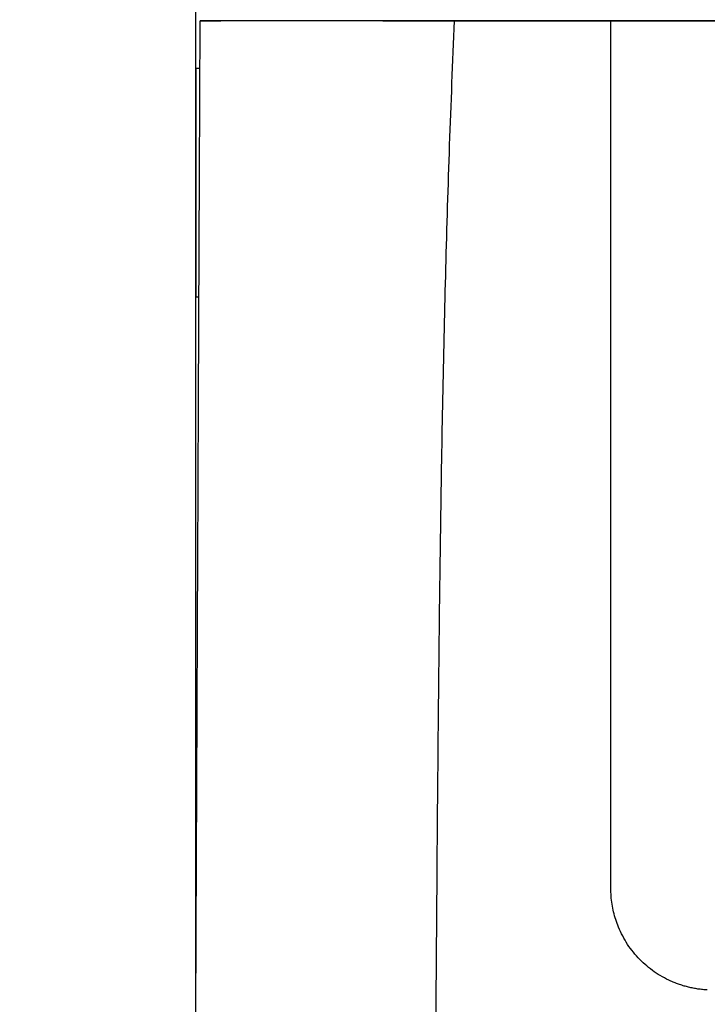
# Model space of a CAD drawing. Header units: millimetres. Extents: x 0 to 864, y 0 to 559.
# Tile 10 of 55: x 92 to 125, y 175 to 223. Entities that reach past the tile are written whole.
import ezdxf

# ---------------------------------------------------------------- set-up
doc = ezdxf.new("R2010")
doc.units = ezdxf.units.MM
doc.layers.add('DIMENSIONS', color=140, linetype='Continuous', lineweight=25)
doc.styles.add('SLDTEXTSTYLE0', font='TXT', dxfattribs={"width": 0.75})
doc.dimstyles.new('SLDDIMSTYLE0', dxfattribs={"dimtxt": 6, "dimasz": 6, "dimexe": 0, "dimexo": 0.0625, "dimgap": 1.5, "dimtad": 0, "dimtih": 1, "dimtoh": 1, "dimdec": 1, "dimrnd": 1e-09, "dimzin": 4, "dimdsep": 46, "dimtxsty": 'SLDTEXTSTYLE0', "dimsah": 1, "dimcen": 0.09, "dimadec": 0, "dimazin": 1, "dimtfac": 1, "dimtdec": 1, "dimtofl": 0, "dimtmove": 0, "dimatfit": 3, "dimfxl": 0, "dimfrac": 2, "dimtolj": 1, "dimtzin": 12, "dimarcsym": 0})
doc.dimstyles.new('SLDDIMSTYLE2', dxfattribs={"dimtxt": 6, "dimasz": 6, "dimexe": 0, "dimexo": 0.0625, "dimgap": 1.5, "dimtad": 0, "dimtih": 1, "dimtoh": 1, "dimdec": 1, "dimrnd": 1e-09, "dimzin": 12, "dimdsep": 46, "dimtxsty": 'SLDTEXTSTYLE0', "dimsah": 1, "dimcen": 0.09, "dimadec": 0, "dimazin": 3, "dimtfac": 1, "dimtdec": 1, "dimtmove": 0, "dimatfit": 0, "dimfxl": 0, "dimfrac": 2, "dimtolj": 1, "dimtzin": 12, "dimarcsym": 0})

# ---------------------------------------------------------------- blocks, each defined once
blk = doc.blocks.new('_D')
at = {"layer": 'DIMENSIONS'}
for p, q in [((100.536, 232.223), (73.048, 232.223)), ((76.223, 232.223), (76.223, 194.583)), ((68.465, 185.606), (66.636, 185.606)), ((66.636, 185.606), (66.636, 176.081)), ((83.981, 185.606), (85.809, 185.606)), ((85.809, 185.606), (85.809, 176.081)), ((66.636, 176.081), (68.465, 176.081)), ((85.809, 176.081), (83.981, 176.081)), ((76.223, 137.223), (76.223, 174.863)), ((115.479, 137.223), (73.048, 137.223))]:
    blk.add_line(p, q, dxfattribs=at)
for points in [[(76.223, 232.223), (75.3, 226.223), (77.146, 226.223)], [(76.223, 137.223), (77.146, 143.223), (75.3, 143.223)]]:
    blk.add_solid(points, dxfattribs=at)
at = {"layer": 'DIMENSIONS', "char_height": 6, "attachment_point": 1, "style": 'SLDTEXTSTYLE0'}
for s, insert in [('95.0', (68.465, 194.559)), ('3.74', (68.465, 183.816))]:
    blk.add_mtext(s, dxfattribs=dict(at, insert=insert))
blk = doc.blocks.new('_D_2')
at = {"layer": 'DIMENSIONS'}
for p, q in [((103.149, 289.223), (43.656, 289.223)), ((46.831, 289.223), (46.831, 223.083)), ((39.073, 214.106), (37.245, 214.106)), ((37.245, 214.106), (37.245, 204.581)), ((54.59, 214.106), (56.418, 214.106)), ((56.418, 214.106), (56.418, 204.581)), ((37.245, 204.581), (39.073, 204.581)), ((56.418, 204.581), (54.59, 204.581)), ((46.831, 137.223), (46.831, 203.363)), ((115.479, 137.223), (43.656, 137.223))]:
    blk.add_line(p, q, dxfattribs=at)
for points in [[(46.831, 289.223), (45.908, 283.223), (47.754, 283.223)], [(46.831, 137.223), (47.754, 143.223), (45.908, 143.223)]]:
    blk.add_solid(points, dxfattribs=at)
at = {"layer": 'DIMENSIONS', "char_height": 6, "attachment_point": 1, "style": 'SLDTEXTSTYLE0'}
for s, insert in [('152.0', (36.856, 223.059)), ('5.98', (39.073, 212.316))]:
    blk.add_mtext(s, dxfattribs=dict(at, insert=insert))
blk = doc.blocks.new('_D_6')
at = {"layer": 'DIMENSIONS'}
for p, q in [((100.64, 174.993), (100.64, 314.552)), ((101.719, 282.293), (101.719, 314.552)), ((67.918, 312.26), (66.09, 312.26)), ((66.09, 312.26), (66.09, 302.735)), ((83.435, 312.26), (85.263, 312.26)), ((85.263, 312.26), (85.263, 302.735)), ((100.64, 311.377), (88.307, 311.377)), ((101.719, 311.377), (113.257, 311.377)), ((66.09, 302.735), (67.918, 302.735)), ((85.263, 302.735), (83.435, 302.735))]:
    blk.add_line(p, q, dxfattribs=at)
for points in [[(100.64, 311.377), (94.64, 312.3), (94.64, 310.454)], [(101.719, 311.377), (107.719, 310.454), (107.719, 312.3)]]:
    blk.add_solid(points, dxfattribs=at)
at = {"layer": 'DIMENSIONS', "char_height": 6, "attachment_point": 1, "style": 'SLDTEXTSTYLE0'}
for s, insert in [('1.1', (70.135, 321.213)), ('0.04', (67.918, 310.469))]:
    blk.add_mtext(s, dxfattribs=dict(at, insert=insert))

msp = doc.modelspace()

# ---------------------------------------------------------------- linework, layer by layer
for p, q in [((109.638, 222.623), (147.9, 222.623)), ((100.843, 220.323), (100.64, 220.323)), ((100.64, 220.323), (100.64, 209.323)), ((100.64, 209.323), (100.795, 209.323))]:
    msp.add_line(p, q)
for points, knots in [([(100.64, 173.723), (100.644, 174.577), (100.651, 176.264), (100.662, 178.763), (100.672, 181.198), (100.683, 183.569), (100.699, 187.169), (100.719, 191.947), (100.746, 197.996), (100.772, 204.014), (100.794, 209.106), (100.812, 213.203), (100.826, 216.337), (100.84, 219.479), (100.849, 221.574), (100.853, 222.623)], [0, 0, 0, 0, 0.0523014, 0.1032991, 0.1529937, 0.2013863, 0.2484776, 0.3734813, 0.4940355, 0.6191354, 0.7425466, 0.8066246, 0.8708896, 0.9353465, 1, 1, 1, 1]), ([(105.766, 222.623), (104.89, 222.623), (104.121, 222.623), (103.133, 222.623), (102.831, 222.623), (102.286, 222.623), (102.044, 222.623), (101.427, 222.623), (101.157, 222.623), (100.939, 222.623), (100.897, 222.623), (100.854, 222.623), (100.853, 222.623), (100.853, 222.623)], [0, 0, 0, 0, 0.25, 0.25, 0.375, 0.375, 0.5, 0.5, 0.75, 0.75, 0.875, 0.875, 1, 1, 1, 1]), ([(100.853, 222.623), (100.853, 222.623), (100.855, 222.623), (100.931, 222.623), (101.004, 222.623), (101.127, 222.623)], [0, 0, 0, 0, 0.5, 0.5, 1, 1, 1, 1]), ([(112.2, 173.723), (112.23, 178.216), (112.261, 182.506), (112.334, 190.836), (112.378, 194.877), (112.496, 202.847), (112.572, 206.777), (112.781, 214.655), (112.916, 218.603), (113.099, 222.623)], [0, 0, 0, 0, 0.25, 0.25, 0.5, 0.5, 0.75, 0.75, 1, 1, 1, 1]), ([(120.613, 180.851), (120.613, 181.54), (120.612, 182.907), (120.612, 184.941), (120.611, 186.944), (120.611, 188.915), (120.611, 190.855), (120.611, 192.765), (120.612, 194.646), (120.612, 196.498), (120.613, 198.322), (120.613, 200.118), (120.614, 201.887), (120.615, 203.629), (120.615, 205.345), (120.616, 207.036), (120.617, 208.701), (120.617, 210.341), (120.617, 211.957), (120.618, 213.549), (120.618, 215.118), (120.617, 216.663), (120.617, 218.185), (120.616, 219.684), (120.615, 221.161), (120.613, 222.138), (120.613, 222.623)], [0, 0, 0, 0, 0.049237, 0.097701, 0.145411, 0.192384, 0.238639, 0.284193, 0.329061, 0.373261, 0.416807, 0.459713, 0.501993, 0.543662, 0.584731, 0.625212, 0.665118, 0.704459, 0.743246, 0.781488, 0.819196, 0.856377, 0.89304, 0.929194, 0.964845, 1, 1, 1, 1]), ([(182.613, 222.622), (180.13, 222.622), (177.618, 222.622), (172.545, 222.622), (169.985, 222.622), (164.811, 222.622), (162.199, 222.622), (158.239, 222.622), (156.911, 222.622), (154.265, 222.622), (152.945, 222.622), (148.991, 222.622), (146.364, 222.622), (141.132, 222.623), (138.527, 222.623), (134.638, 222.623), (133.344, 222.623), (130.762, 222.623), (129.472, 222.623), (125.628, 222.623), (123.1, 222.623), (120.613, 222.623)], [0, 0, 0, 0, 0.125, 0.125, 0.25, 0.25, 0.375, 0.375, 0.4375, 0.4375, 0.5, 0.5, 0.625, 0.625, 0.75, 0.75, 0.8125, 0.8125, 0.875, 0.875, 1, 1, 1, 1]), ([(125.256, 175.957), (125.18, 175.962), (125.028, 175.972), (124.802, 176), (124.579, 176.038), (124.358, 176.086), (124.14, 176.144), (123.925, 176.213), (123.712, 176.292), (123.292, 176.469), (122.694, 176.806), (121.989, 177.405), (121.4, 178.129), (121.044, 178.803), (120.847, 179.338), (120.742, 179.708), (120.668, 180.084), (120.622, 180.465), (120.616, 180.722), (120.613, 180.851)], [0, 0, 0, 0, 0.031506, 0.062828, 0.094024, 0.125152, 0.156271, 0.18744, 0.218717, 0.25016, 0.375773, 0.499994, 0.625876, 0.749865, 0.800602, 0.850633, 0.900306, 0.949976, 1, 1, 1, 1])]:
    msp.add_open_spline(points, degree=3, knots=knots)
for points in [[(101.127, 222.623), (101.293, 222.623), (101.539, 222.623), (101.848, 222.623)], [(106.553, 222.623), (106.283, 222.623), (106.02, 222.623), (105.766, 222.623)], [(110.361, 222.623), (108.979, 222.623), (107.704, 222.623), (106.553, 222.623)], [(112.608, 222.623), (111.842, 222.623), (111.09, 222.623), (110.361, 222.623)], [(113.099, 222.623), (112.935, 222.623), (112.771, 222.623), (112.608, 222.623)], [(120.613, 222.623), (118.043, 222.623), (115.535, 222.623), (113.099, 222.623)]]:
    msp.add_open_spline(points, degree=3)

# ---------------------------------------------------------------- dimensions: what is measured, and where the dimension line sits
at = {"layer": 'DIMENSIONS'}
for base, p1, p2, angle, dimstyle, picture, middle in [((101.719, 311.377), (100.64, 173.723), (101.719, 281.023), 360, 'SLDDIMSTYLE2', '_D_6', (75.676, 311.377)), ((46.831, 137.223), (104.419, 289.223), (116.749, 137.223), 90, 'SLDDIMSTYLE0', '_D_2', (46.831, 213.223)), ((76.223, 232.223), (116.749, 137.223), (101.806, 232.223), 90, 'SLDDIMSTYLE0', '_D', (76.223, 184.723))]:
    dim = msp.add_linear_dim(base=base, p1=p1, p2=p2, angle=angle, dimstyle=dimstyle, dxfattribs=at)
    dim.commit()
    dim.dimension.update_dxf_attribs({"geometry": picture, "text_midpoint": middle, "dimtype": 160})

doc.saveas('drawing.dxf')
